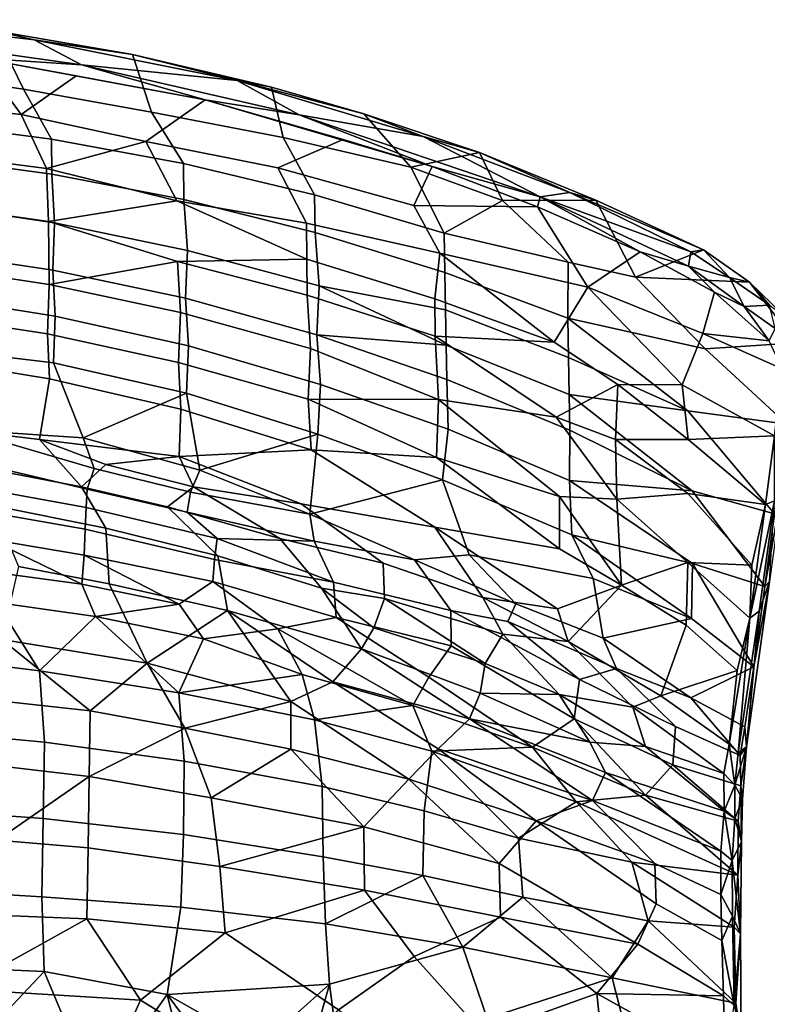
# Model space of a CAD drawing. Header units: millimetres. Extents: x -31 to 2906, y -30 to 542.
# Tile 53 of 54: x 2687 to 2833, y 347 to 539. Entities that reach past the tile are written whole.
import ezdxf

# ---------------------------------------------------------------- set-up
doc = ezdxf.new("R2010")
doc.units = ezdxf.units.MM
doc.layers.add('Layer 01', color=7, linetype='Continuous', true_color=0x000000)

msp = doc.modelspace()

# ---------------------------------------------------------------- linework, layer by layer
at = {"layer": 'Layer 01'}
for points in [[(2656.72, 539.38, 798.52), (2664.76, 535.37, 799.5), (2698.85, 530.61, 798.79), (2689.65, 535.43, 797.78)], [(2681.98, 537.18, 796.58), (2656.72, 539.38, 798.52), (2689.65, 535.43, 797.78)], [(2681.98, 537.18, 796.58), (2687.57, 525.81, 765.45), (2667.4, 528.77, 766.83), (2664.92, 538.95, 795.72)], [(2681.98, 537.18, 796.58), (2689.65, 535.43, 797.78), (2708.84, 532.59, 795.62)], [(2708.84, 532.59, 795.62), (2712.5, 521.33, 765.34), (2687.57, 525.81, 765.45), (2681.98, 537.18, 796.58)], [(2665.62, 523.32, 769.27), (2687.08, 520.91, 769.95), (2679.06, 531.86, 798.33), (2656.72, 534.34, 798.76)], [(2664.76, 535.37, 799.5), (2679.06, 531.86, 798.33), (2698.85, 530.61, 798.79)], [(2729.23, 527.52, 796.55), (2689.65, 535.43, 797.78), (2698.85, 530.61, 798.79)], [(2708.84, 532.59, 795.62), (2689.65, 535.43, 797.78), (2729.23, 527.52, 796.55)], [(2697.8, 528.46, 796.84), (2679.06, 531.86, 798.33), (2687.08, 520.91, 769.95)], [(2698.85, 530.61, 798.79), (2679.06, 531.86, 798.33), (2722.96, 523.76, 797.16)], [(2697.8, 528.46, 796.84), (2722.96, 523.76, 797.16), (2679.06, 531.86, 798.33)], [(2708.84, 532.59, 795.62), (2729.23, 527.52, 796.55), (2735.94, 526.22, 794.58)], [(2735.94, 526.22, 794.58), (2738.18, 516.39, 768.53), (2712.5, 521.33, 765.34), (2708.84, 532.59, 795.62)], [(2698.85, 530.61, 798.79), (2722.96, 523.76, 797.16), (2741.33, 520.82, 797.22)], [(2741.33, 520.82, 797.22), (2729.23, 527.52, 796.55), (2698.85, 530.61, 798.79)], [(2687.57, 525.81, 765.45), (2693.01, 516.11, 738.04), (2667.16, 519.47, 737.24), (2667.4, 528.77, 766.83)], [(2697.8, 528.46, 796.84), (2687.08, 520.91, 769.95), (2711.38, 515.65, 767.21), (2722.96, 523.76, 797.16)], [(2741.33, 520.82, 797.22), (2765.48, 516.59, 794.92), (2729.23, 527.52, 796.55)], [(2753.89, 521.06, 793.81), (2729.23, 527.52, 796.55), (2765.48, 516.59, 794.92)], [(2735.94, 526.22, 794.58), (2729.23, 527.52, 796.55), (2753.89, 521.06, 793.81)], [(2753.89, 521.06, 793.81), (2763.06, 510.65, 773.06), (2738.18, 516.39, 768.53), (2735.94, 526.22, 794.58)], [(2712.5, 521.33, 765.34), (2718.76, 511.38, 739.18), (2693.01, 516.11, 738.04), (2687.57, 525.81, 765.45)], [(2666.52, 513.7, 739.23), (2692.05, 510.4, 740.06), (2687.08, 520.91, 769.95), (2665.62, 523.32, 769.27)], [(2722.96, 523.76, 797.16), (2711.38, 515.65, 767.21), (2737.14, 510.53, 769.96), (2749.89, 516.06, 795.09)], [(2741.33, 520.82, 797.22), (2722.96, 523.76, 797.16), (2767.21, 510.78, 795.11)], [(2749.89, 516.06, 795.09), (2767.21, 510.78, 795.11), (2722.96, 523.76, 797.16)], [(2711.38, 515.65, 767.21), (2687.08, 520.91, 769.95), (2692.05, 510.4, 740.06)], [(2738.18, 516.39, 768.53), (2744.3, 505.27, 740.66), (2718.76, 511.38, 739.18), (2712.5, 521.33, 765.34)], [(2741.33, 520.82, 797.22), (2767.21, 510.78, 795.11), (2788.26, 504.88, 794.74)], [(2741.33, 520.82, 797.22), (2788.26, 504.88, 794.74), (2765.48, 516.59, 794.92)], [(2753.89, 521.06, 793.81), (2765.48, 516.59, 794.92), (2776.43, 513.49, 792.7)], [(2753.89, 521.06, 793.81), (2776.43, 513.49, 792.7), (2763.06, 510.65, 773.06)], [(2693.01, 516.11, 738.04), (2693.08, 509.28, 715.61), (2667.19, 512.8, 714.95), (2667.16, 519.47, 737.24)], [(2763.06, 510.65, 773.06), (2769.56, 497.8, 742.48), (2744.3, 505.27, 740.66), (2738.18, 516.39, 768.53)], [(2788.26, 504.88, 794.74), (2794.04, 505.69, 793.29), (2765.48, 516.59, 794.92)], [(2776.43, 513.49, 792.7), (2765.48, 516.59, 794.92), (2794.04, 505.69, 793.29)], [(2692.05, 510.4, 740.06), (2717.44, 504.05, 736.01), (2711.38, 515.65, 767.21)], [(2718.76, 511.38, 739.18), (2718.85, 504.32, 716.56), (2693.08, 509.28, 715.61), (2693.01, 516.11, 738.04)], [(2717.44, 504.05, 736.01), (2742.71, 499.72, 742.75), (2737.14, 510.53, 769.96), (2711.38, 515.65, 767.21)], [(2749.89, 516.06, 795.09), (2737.14, 510.53, 769.96), (2763.68, 503.18, 771.52), (2767.21, 510.78, 795.11)], [(2692.05, 510.4, 740.06), (2666.52, 513.7, 739.23), (2666.78, 503.68, 705.86), (2692.42, 500.02, 706.2)], [(2693.08, 509.28, 715.61), (2693.61, 499.79, 683), (2667.6, 503.63, 682.77), (2667.19, 512.8, 714.95)], [(2780.92, 504.14, 772.12), (2763.06, 510.65, 773.06), (2776.43, 513.49, 792.7)], [(2776.43, 513.49, 792.7), (2794.04, 505.69, 793.29), (2799.13, 504.22, 790.95)], [(2780.92, 504.14, 772.12), (2776.43, 513.49, 792.7), (2799.13, 504.22, 790.95)], [(2744.3, 505.27, 740.66), (2744.42, 497.92, 717.79), (2718.85, 504.32, 716.56), (2718.76, 511.38, 739.18)], [(2742.71, 499.72, 742.75), (2768.7, 493.9, 750.22), (2763.68, 503.18, 771.52), (2737.14, 510.53, 769.96)], [(2769.56, 497.8, 742.48), (2763.06, 510.65, 773.06), (2780.92, 504.14, 772.12)], [(2763.68, 503.18, 771.52), (2787.77, 502.88, 793.85), (2767.21, 510.78, 795.11)], [(2788.26, 504.88, 794.74), (2767.21, 510.78, 795.11), (2787.77, 502.88, 793.85)], [(2692.42, 500.02, 706.2), (2717.44, 504.05, 736.01), (2692.05, 510.4, 740.06)], [(2718.85, 504.32, 716.56), (2719.5, 494.41, 683.46), (2693.61, 499.79, 683), (2693.08, 509.28, 715.61)], [(2769.56, 497.8, 742.48), (2769.7, 490.08, 719.3), (2744.42, 497.92, 717.79), (2744.3, 505.27, 740.66)], [(2787.77, 502.88, 793.85), (2807.78, 494.14, 792.5), (2788.26, 504.88, 794.74)], [(2794.04, 505.69, 793.29), (2788.26, 504.88, 794.74), (2817.67, 494.13, 791.9)], [(2817.21, 491.32, 792.6), (2788.26, 504.88, 794.74), (2807.78, 494.14, 792.5)], [(2817.21, 491.32, 792.6), (2817.67, 494.13, 791.9), (2788.26, 504.88, 794.74)], [(2820.14, 494.55, 789.83), (2794.04, 505.69, 793.29), (2817.67, 494.13, 791.9)], [(2820.14, 494.55, 789.83), (2799.13, 504.22, 790.95), (2794.04, 505.69, 793.29)], [(2692.42, 500.02, 706.2), (2666.78, 503.68, 705.86), (2666.91, 491.66, 662.17), (2692.59, 487.76, 662.33)], [(2693.61, 499.79, 683), (2693.26, 490.57, 648.19), (2667.3, 494.46, 647.73), (2667.6, 503.63, 682.77)], [(2717.44, 504.05, 736.01), (2692.42, 500.02, 706.2), (2717.59, 492.23, 697.22), (2742.78, 492.69, 721.01)], [(2717.44, 504.05, 736.01), (2742.78, 492.69, 721.01), (2742.71, 499.72, 742.75)], [(2744.42, 497.92, 717.79), (2745.18, 487.5, 684.15), (2719.5, 494.41, 683.46), (2718.85, 504.32, 716.56)], [(2768.7, 493.9, 750.22), (2797.56, 487.25, 762.8), (2787.77, 502.88, 793.85), (2763.68, 503.18, 771.52)], [(2780.92, 504.14, 772.12), (2793.72, 492.12, 752.9), (2769.56, 497.8, 742.48)], [(2793.72, 492.12, 752.9), (2780.92, 504.14, 772.12), (2799.13, 504.22, 790.95), (2806.89, 489.2, 760.35)], [(2807.78, 494.14, 792.5), (2787.77, 502.88, 793.85), (2797.56, 487.25, 762.8)], [(2806.89, 489.2, 760.35), (2799.13, 504.22, 790.95), (2820.14, 494.55, 789.83)], [(2692.59, 487.76, 662.33), (2717.59, 492.23, 697.22), (2692.42, 500.02, 706.2)], [(2719.5, 494.41, 683.46), (2719.12, 485.08, 648.83), (2693.26, 490.57, 648.19), (2693.61, 499.79, 683)], [(2768.7, 493.9, 750.22), (2742.71, 499.72, 742.75), (2742.78, 492.69, 721.01), (2767.74, 484.99, 722.58)], [(2769.7, 490.08, 719.3), (2769.83, 482.81, 696.36), (2745.18, 487.5, 684.15), (2744.42, 497.92, 717.79)], [(2793.72, 492.12, 752.9), (2793.67, 481.2, 721.03), (2769.7, 490.08, 719.3), (2769.56, 497.8, 742.48)], [(2693.26, 490.57, 648.19), (2693.76, 481.59, 613.11), (2667.63, 485.74, 612.96), (2667.3, 494.46, 647.73)], [(2745.18, 487.5, 684.15), (2744.76, 477.98, 649.66), (2719.12, 485.08, 648.83), (2719.5, 494.41, 683.46)], [(2768.7, 493.9, 750.22), (2767.74, 484.99, 722.58), (2791.04, 476.55, 724.96)], [(2791.04, 476.55, 724.96), (2797.56, 487.25, 762.8), (2768.7, 493.9, 750.22)], [(2807.78, 494.14, 792.5), (2797.56, 487.25, 762.8), (2819.97, 478.21, 766.2), (2822.3, 486.29, 789.69)], [(2820.14, 494.55, 789.83), (2829.11, 488.23, 785.23), (2806.89, 489.2, 760.35)], [(2817.21, 491.32, 792.6), (2807.78, 494.14, 792.5), (2822.3, 486.29, 789.69)], [(2817.21, 491.32, 792.6), (2825.21, 489.11, 789.61), (2817.67, 494.13, 791.9)], [(2820.14, 494.55, 789.83), (2817.67, 494.13, 791.9), (2825.21, 489.11, 789.61)], [(2829.11, 488.23, 785.23), (2820.14, 494.55, 789.83), (2825.21, 489.11, 789.61)], [(2692.59, 487.76, 662.33), (2666.91, 491.66, 662.17), (2666.61, 482.08, 624.3), (2692.23, 478.14, 624.76)], [(2692.59, 487.76, 662.33), (2718.15, 482.3, 662.72), (2717.59, 492.23, 697.22)], [(2717.59, 492.23, 697.22), (2742.85, 485.68, 698.3), (2742.78, 492.69, 721.01)], [(2742.85, 485.68, 698.3), (2717.59, 492.23, 697.22), (2718.15, 482.3, 662.72), (2743.51, 475.27, 663.32)], [(2767.74, 484.99, 722.58), (2742.78, 492.69, 721.01), (2742.85, 485.68, 698.3), (2767.82, 477.67, 699.63)], [(2806.89, 489.2, 760.35), (2820.44, 475.21, 739.38), (2793.67, 481.2, 721.03), (2793.72, 492.12, 752.9)], [(2817.21, 491.32, 792.6), (2822.3, 486.29, 789.69), (2828.03, 483.51, 787.67)], [(2817.21, 491.32, 792.6), (2828.03, 483.51, 787.67), (2825.21, 489.11, 789.61)], [(2719.12, 485.08, 648.83), (2719.71, 475.8, 613.57), (2693.76, 481.59, 613.11), (2693.26, 490.57, 648.19)], [(2793.67, 481.2, 721.03), (2793.81, 473.55, 697.82), (2769.83, 482.81, 696.36), (2769.7, 490.08, 719.3)], [(2718.15, 482.3, 662.72), (2692.59, 487.76, 662.33), (2692.23, 478.14, 624.76), (2717.75, 472.58, 625.4)], [(2744.76, 477.98, 649.66), (2745.18, 487.5, 684.15), (2769.96, 475.93, 673.62)], [(2745.18, 487.5, 684.15), (2769.83, 482.81, 696.36), (2769.96, 475.93, 673.62)], [(2820.44, 475.21, 739.38), (2806.89, 489.2, 760.35), (2829.11, 488.23, 785.23), (2838.21, 476.42, 767.02)], [(2832.99, 483.75, 783.41), (2825.21, 489.11, 789.61), (2828.03, 483.51, 787.67)], [(2829.11, 488.23, 785.23), (2825.21, 489.11, 789.61), (2832.99, 483.75, 783.41)], [(2829.11, 488.23, 785.23), (2832.99, 483.75, 783.41), (2835.67, 481.87, 777.61)], [(2829.11, 488.23, 785.23), (2835.67, 481.87, 777.61), (2838.21, 476.42, 767.02)], [(2693.76, 481.59, 613.11), (2693.44, 472.49, 574.68), (2667.28, 475.61, 569.62), (2667.63, 485.74, 612.96)], [(2767.82, 477.67, 699.63), (2742.85, 485.68, 698.3), (2743.51, 475.27, 663.32), (2768.48, 465.34, 659.33)], [(2797.56, 487.25, 762.8), (2791.04, 476.55, 724.96), (2803.4, 468.25, 716.63), (2815.98, 468.18, 733.88)], [(2797.56, 487.25, 762.8), (2815.98, 468.18, 733.88), (2819.97, 478.21, 766.2)], [(2832.92, 476.8, 779.44), (2822.3, 486.29, 789.69), (2819.97, 478.21, 766.2)], [(2822.3, 486.29, 789.69), (2832.92, 476.8, 779.44), (2828.03, 483.51, 787.67)], [(2744.76, 477.98, 649.66), (2745.47, 468.27, 614.03), (2719.71, 475.8, 613.57), (2719.12, 485.08, 648.83)], [(2767.74, 484.99, 722.58), (2767.82, 477.67, 699.63), (2791.04, 476.55, 724.96)], [(2834.07, 479.21, 781.2), (2832.99, 483.75, 783.41), (2828.03, 483.51, 787.67)], [(2692.23, 478.14, 624.76), (2666.61, 482.08, 624.3), (2666.92, 473.63, 589.64), (2692.65, 469.39, 589.48)], [(2743.51, 475.27, 663.32), (2718.15, 482.3, 662.72), (2717.75, 472.58, 625.4), (2743.06, 465.39, 626.24)], [(2793.81, 473.55, 697.82), (2793.95, 466.34, 674.9), (2769.96, 475.93, 673.62), (2769.83, 482.81, 696.36)], [(2828.03, 483.51, 787.67), (2832.92, 476.8, 779.44), (2834.07, 479.21, 781.2)], [(2719.71, 475.8, 613.57), (2719.37, 466.61, 575.39), (2693.44, 472.49, 574.68), (2693.76, 481.59, 613.11)], [(2817.08, 463.15, 699.95), (2793.67, 481.2, 721.03), (2820.44, 475.21, 739.38), (2836.35, 460.55, 722.48)], [(2793.81, 473.55, 697.82), (2793.67, 481.2, 721.03), (2817.08, 463.15, 699.95)], [(2717.75, 472.58, 625.4), (2692.23, 478.14, 624.76), (2692.65, 469.39, 589.48), (2718.26, 463.46, 589.6)], [(2744.76, 477.98, 649.66), (2769.96, 475.93, 673.62), (2770.09, 469.28, 650.69)], [(2770.09, 469.28, 650.69), (2770.34, 459.6, 615.96), (2745.47, 468.27, 614.03), (2744.76, 477.98, 649.66)], [(2833.99, 458.25, 732.44), (2835.43, 471.32, 769.18), (2819.97, 478.21, 766.2), (2815.98, 468.18, 733.88)], [(2835.43, 471.32, 769.18), (2832.92, 476.8, 779.44), (2819.97, 478.21, 766.2)], [(2791.04, 476.55, 724.96), (2767.82, 477.67, 699.63), (2791.43, 461.91, 680.25), (2803.4, 468.25, 716.63)], [(2767.82, 477.67, 699.63), (2768.48, 465.34, 659.33), (2791.43, 461.91, 680.25)], [(2838.21, 476.42, 767.02), (2836.35, 460.55, 722.48), (2820.44, 475.21, 739.38)], [(2675.59, 459.42, 503.2), (2667.28, 475.61, 569.62), (2693.44, 472.49, 574.68), (2699.19, 457.89, 516.06)], [(2745.47, 468.27, 614.03), (2744.95, 458.61, 574.62), (2719.37, 466.61, 575.39), (2719.71, 475.8, 613.57)], [(2743.06, 465.39, 626.24), (2768.48, 465.34, 659.33), (2743.51, 475.27, 663.32)], [(2793.95, 466.34, 674.9), (2794.08, 459.4, 651.87), (2770.09, 469.28, 650.69), (2769.96, 475.93, 673.62)], [(2692.65, 469.39, 589.48), (2666.92, 473.63, 589.64), (2666.62, 460.5, 532.26), (2690.67, 457.55, 536.86)], [(2693.44, 472.49, 574.68), (2719.37, 466.61, 575.39), (2699.19, 457.89, 516.06)], [(2743.06, 465.39, 626.24), (2717.75, 472.58, 625.4), (2718.26, 463.46, 589.6), (2743.64, 455.56, 588.84)], [(2793.95, 466.34, 674.9), (2793.81, 473.55, 697.82), (2817.08, 463.15, 699.95)], [(2718.26, 463.46, 589.6), (2692.65, 469.39, 589.48), (2690.67, 457.55, 536.86), (2717.9, 454.26, 550.61)], [(2794.08, 459.4, 651.87), (2793.99, 449.59, 617.34), (2770.34, 459.6, 615.96), (2770.09, 469.28, 650.69)], [(2719.37, 466.61, 575.39), (2721.94, 451.57, 513.92), (2699.19, 457.89, 516.06)], [(2719.37, 466.61, 575.39), (2744.95, 458.61, 574.62), (2721.94, 451.57, 513.92)], [(2770.34, 459.6, 615.96), (2769.26, 449.72, 575.78), (2744.95, 458.61, 574.62), (2745.47, 468.27, 614.03)], [(2791.43, 461.91, 680.25), (2802.98, 457.56, 683.3), (2803.4, 468.25, 716.63)], [(2803.4, 468.25, 716.63), (2802.98, 457.56, 683.3), (2817.14, 457.56, 704.95)], [(2803.4, 468.25, 716.63), (2817.14, 457.56, 704.95), (2815.98, 468.18, 733.88)], [(2817.14, 457.56, 704.95), (2833.99, 458.25, 732.44), (2815.98, 468.18, 733.88)], [(2743.06, 465.39, 626.24), (2768.1, 454.07, 618), (2768.48, 465.34, 659.33)], [(2743.64, 455.56, 588.84), (2768.1, 454.07, 618), (2743.06, 465.39, 626.24)], [(2768.48, 465.34, 659.33), (2768.1, 454.07, 618), (2792.03, 446.46, 628.68)], [(2791.43, 461.91, 680.25), (2768.48, 465.34, 659.33), (2792.03, 446.46, 628.68), (2803.24, 445.93, 645.93)], [(2817.94, 447.55, 652.37), (2793.95, 466.34, 674.9), (2817.08, 463.15, 699.95), (2833.96, 443.07, 666.64)], [(2794.08, 459.4, 651.87), (2793.95, 466.34, 674.9), (2817.94, 447.55, 652.37)], [(2717.9, 454.26, 550.61), (2743.64, 455.56, 588.84), (2718.26, 463.46, 589.6)], [(2817.08, 463.15, 699.95), (2836.35, 460.55, 722.48), (2833.96, 443.07, 666.64)], [(2791.43, 461.91, 680.25), (2803.24, 445.93, 645.93), (2802.98, 457.56, 683.3)], [(2690.67, 457.55, 536.86), (2666.62, 460.5, 532.26), (2680.84, 451.76, 505.12), (2698.88, 448.32, 506.2)], [(2701.32, 451.88, 494.36), (2699.97, 447.86, 481.57), (2674.74, 453.83, 483.74), (2675.59, 459.42, 503.2)], [(2701.32, 451.88, 494.36), (2675.59, 459.42, 503.2), (2699.19, 457.89, 516.06)], [(2793.99, 449.59, 617.34), (2794.48, 438.99, 578.75), (2769.26, 449.72, 575.78), (2770.34, 459.6, 615.96)], [(2793.99, 449.59, 617.34), (2794.08, 459.4, 651.87), (2817.94, 447.55, 652.37)], [(2717.9, 454.26, 550.61), (2690.67, 457.55, 536.86), (2703.58, 452.65, 527.91)], [(2703.58, 452.65, 527.91), (2690.67, 457.55, 536.86), (2698.88, 448.32, 506.2)], [(2721.94, 451.57, 513.92), (2720.11, 447.27, 495.62), (2701.32, 451.88, 494.36), (2699.19, 457.89, 516.06)], [(2721.94, 451.57, 513.92), (2744.95, 458.61, 574.62), (2743.36, 443.03, 507.09)], [(2743.36, 443.03, 507.09), (2744.95, 458.61, 574.62), (2769.26, 449.72, 575.78)], [(2817.14, 457.56, 704.95), (2802.98, 457.56, 683.3), (2817.04, 447.01, 672.65), (2832.21, 444.91, 691.95)], [(2802.98, 457.56, 683.3), (2803.24, 445.93, 645.93), (2817.04, 447.01, 672.65)], [(2817.14, 457.56, 704.95), (2832.21, 444.91, 691.95), (2833.99, 458.25, 732.44)], [(2833.96, 445.6, 692.95), (2833.99, 458.25, 732.44), (2832.21, 444.91, 691.95)], [(2743.64, 455.56, 588.84), (2717.9, 454.26, 550.61), (2741.71, 445, 542.61), (2767.77, 440.45, 565.21)], [(2768.1, 454.07, 618), (2743.64, 455.56, 588.84), (2767.77, 440.45, 565.21), (2792.06, 436.26, 591.65)], [(2674.74, 453.83, 483.74), (2699.97, 447.86, 481.57), (2699.79, 444.32, 472.99), (2672.61, 449.22, 471.55)], [(2717.9, 454.26, 550.61), (2703.58, 452.65, 527.91), (2720.69, 448.32, 528.6)], [(2741.71, 445, 542.61), (2717.9, 454.26, 550.61), (2720.69, 448.32, 528.6)], [(2768.1, 454.07, 618), (2792.06, 436.26, 591.65), (2792.03, 446.46, 628.68)], [(2698.88, 448.32, 506.2), (2680.84, 451.76, 505.12), (2681.5, 444.68, 483.79), (2703.59, 440.25, 485.06)], [(2703.58, 452.65, 527.91), (2698.88, 448.32, 506.2), (2715.64, 444.42, 507.34), (2720.69, 448.32, 528.6)], [(2701.32, 451.88, 494.36), (2720.11, 447.27, 495.62), (2719.46, 443.42, 483.6), (2699.97, 447.86, 481.57)], [(2743.36, 443.03, 507.09), (2720.11, 447.27, 495.62), (2721.94, 451.57, 513.92)], [(2672.61, 449.22, 471.55), (2699.79, 444.32, 472.99), (2699.58, 440.07, 464.66), (2681.03, 443.33, 463.31)], [(2763.77, 434.12, 503.5), (2743.36, 443.03, 507.09), (2769.26, 449.72, 575.78), (2774.46, 435.05, 525.65)], [(2774.46, 435.05, 525.65), (2769.26, 449.72, 575.78), (2794.48, 438.99, 578.75), (2798.64, 430.47, 554.21)], [(2817.99, 433.4, 604.21), (2793.99, 449.59, 617.34), (2817.94, 447.55, 652.37), (2832.1, 428.93, 617.64)], [(2794.48, 438.99, 578.75), (2793.99, 449.59, 617.34), (2817.99, 433.4, 604.21)], [(2715.64, 444.42, 507.34), (2698.88, 448.32, 506.2), (2703.59, 440.25, 485.06), (2725.47, 434.88, 487.35)], [(2699.97, 447.86, 481.57), (2719.46, 443.42, 483.6), (2725.33, 438.28, 475.24), (2699.79, 444.32, 472.99)], [(2720.69, 448.32, 528.6), (2715.64, 444.42, 507.34), (2737.51, 438.24, 509.58)], [(2744.22, 437.74, 490.06), (2719.46, 443.42, 483.6), (2720.11, 447.27, 495.62), (2743.36, 443.03, 507.09)], [(2741.71, 445, 542.61), (2720.69, 448.32, 528.6), (2737.51, 438.24, 509.58), (2757.68, 433.44, 519.5)], [(2817.94, 447.55, 652.37), (2833.96, 443.07, 666.64), (2832.1, 428.93, 617.64)], [(2832.1, 428.93, 617.64), (2835.41, 447.44, 687.73), (2833.01, 429.87, 627.93)], [(2833.96, 443.07, 666.64), (2835.41, 447.44, 687.73), (2832.1, 428.93, 617.64)], [(2792.06, 436.26, 591.65), (2804.12, 429.17, 588.66), (2792.03, 446.46, 628.68)], [(2792.03, 446.46, 628.68), (2804.12, 429.17, 588.66), (2803.24, 445.93, 645.93)], [(2817.04, 447.01, 672.65), (2803.24, 445.93, 645.93), (2817.07, 433.55, 628.9), (2829.56, 433.07, 651.01)], [(2803.24, 445.93, 645.93), (2804.12, 429.17, 588.66), (2817.07, 433.55, 628.9)], [(2829.56, 433.07, 651.01), (2832.21, 444.91, 691.95), (2817.04, 447.01, 672.65)], [(2830.97, 424.11, 618.89), (2833.96, 445.6, 692.95), (2829.15, 422.73, 616.29)], [(2832.21, 444.91, 691.95), (2829.15, 422.73, 616.29), (2833.96, 445.6, 692.95)], [(2830.97, 424.11, 618.89), (2833.01, 429.87, 627.93), (2833.96, 445.6, 692.95)], [(2703.59, 440.25, 485.06), (2681.5, 444.68, 483.79), (2686.56, 432.77, 463.25), (2704.26, 429.44, 464.71)], [(2699.79, 444.32, 472.99), (2725.33, 438.28, 475.24), (2724.82, 434.19, 466.91), (2699.58, 440.07, 464.66)], [(2737.51, 438.24, 509.58), (2715.64, 444.42, 507.34), (2725.47, 434.88, 487.35), (2745.67, 428.59, 489.46)], [(2725.33, 438.28, 475.24), (2719.46, 443.42, 483.6), (2744.22, 437.74, 490.06)], [(2757.68, 433.44, 519.5), (2777.09, 426.73, 526.6), (2767.77, 440.45, 565.21), (2741.71, 445, 542.61)], [(2829.15, 422.73, 616.29), (2832.21, 444.91, 691.95), (2829.56, 433.07, 651.01)], [(2681.03, 443.33, 463.31), (2699.58, 440.07, 464.66), (2699.37, 435.04, 456.78), (2680.88, 438.14, 455.31)], [(2763.77, 434.12, 503.5), (2744.22, 437.74, 490.06), (2743.36, 443.03, 507.09)], [(2699.58, 440.07, 464.66), (2724.82, 434.19, 466.91), (2724.46, 429.87, 459.91), (2699.37, 435.04, 456.78)], [(2725.47, 434.88, 487.35), (2703.59, 440.25, 485.06), (2704.26, 429.44, 464.71), (2727.3, 424.2, 467.58)], [(2792.06, 436.26, 591.65), (2767.77, 440.45, 565.21), (2791.66, 424.57, 546.49), (2804.12, 429.17, 588.66)], [(2777.09, 426.73, 526.6), (2791.66, 424.57, 546.49), (2767.77, 440.45, 565.21)], [(2698.94, 429.37, 449.68), (2672.42, 432.9, 446.92), (2680.88, 438.14, 455.31)], [(2698.94, 429.37, 449.68), (2680.88, 438.14, 455.31), (2699.37, 435.04, 456.78)], [(2748.02, 429.73, 474.31), (2724.82, 434.19, 466.91), (2725.33, 438.28, 475.24)], [(2748.02, 429.73, 474.31), (2725.33, 438.28, 475.24), (2744.22, 437.74, 490.06)], [(2737.51, 438.24, 509.58), (2745.67, 428.59, 489.46), (2757.94, 426.54, 496.79), (2757.68, 433.44, 519.5)], [(2770.84, 424.22, 483.51), (2748.02, 429.73, 474.31), (2744.22, 437.74, 490.06), (2763.77, 434.12, 503.5)], [(2817.99, 433.4, 604.21), (2817.76, 422.68, 565.08), (2794.48, 438.99, 578.75)], [(2817.76, 422.68, 565.08), (2798.64, 430.47, 554.21), (2794.48, 438.99, 578.75)], [(2717.88, 425.48, 451.7), (2698.94, 429.37, 449.68), (2699.37, 435.04, 456.78)], [(2717.88, 425.48, 451.7), (2699.37, 435.04, 456.78), (2724.46, 429.87, 459.91)], [(2724.82, 434.19, 466.91), (2748.02, 429.73, 474.31), (2748.52, 422.89, 463.01), (2724.46, 429.87, 459.91)], [(2745.67, 428.59, 489.46), (2725.47, 434.88, 487.35), (2727.3, 424.2, 467.58), (2753.46, 416.77, 471.7)], [(2783.56, 425.53, 505.04), (2763.77, 434.12, 503.5), (2774.46, 435.05, 525.65)], [(2763.77, 434.12, 503.5), (2783.56, 425.53, 505.04), (2782.01, 422.11, 492.24), (2770.84, 424.22, 483.51)], [(2783.56, 425.53, 505.04), (2774.46, 435.05, 525.65), (2798.64, 430.47, 554.21), (2800.54, 418.85, 513.11)], [(2701.57, 423.04, 444.11), (2682.29, 425.78, 442.18), (2672.42, 432.9, 446.92), (2698.94, 429.37, 449.68)], [(2683.37, 418.58, 447.3), (2711.66, 413.95, 450.28), (2704.26, 429.44, 464.71), (2686.56, 432.77, 463.25)], [(2757.68, 433.44, 519.5), (2757.94, 426.54, 496.79), (2781.02, 419.6, 507.54), (2777.09, 426.73, 526.6)], [(2804.12, 429.17, 588.66), (2816.76, 421.39, 585.85), (2817.07, 433.55, 628.9)], [(2817.07, 433.55, 628.9), (2816.76, 421.39, 585.85), (2826.69, 412.51, 576.03), (2829.15, 422.73, 616.29)], [(2817.07, 433.55, 628.9), (2829.15, 422.73, 616.29), (2829.56, 433.07, 651.01)], [(2817.99, 433.4, 604.21), (2829.92, 413.26, 558.19), (2817.76, 422.68, 565.08)], [(2817.99, 433.4, 604.21), (2832.1, 428.93, 617.64), (2829.92, 413.26, 558.19)], [(2798.64, 430.47, 554.21), (2817.76, 422.68, 565.08), (2800.54, 418.85, 513.11)], [(2698.94, 429.37, 449.68), (2717.88, 425.48, 451.7), (2701.57, 423.04, 444.11)], [(2727.3, 424.2, 467.58), (2704.26, 429.44, 464.71), (2711.66, 413.95, 450.28)], [(2737.12, 420.68, 454.09), (2722.64, 418.67, 446.53), (2717.88, 425.48, 451.7), (2724.46, 429.87, 459.91)], [(2737.12, 420.68, 454.09), (2724.46, 429.87, 459.91), (2748.52, 422.89, 463.01)], [(2753.46, 416.77, 471.7), (2755.87, 420.82, 480.92), (2745.67, 428.59, 489.46)], [(2755.87, 420.82, 480.92), (2757.94, 426.54, 496.79), (2745.67, 428.59, 489.46)], [(2770.93, 417.33, 469.71), (2748.52, 422.89, 463.01), (2748.02, 429.73, 474.31), (2770.84, 424.22, 483.51)], [(2804.12, 429.17, 588.66), (2791.66, 424.57, 546.49), (2793.75, 418.17, 525.82)], [(2804.12, 429.17, 588.66), (2793.75, 418.17, 525.82), (2811.78, 407.59, 524.51), (2816.76, 421.39, 585.85)], [(2833.01, 429.87, 627.93), (2830.97, 424.11, 618.89), (2828.5, 397.64, 503.52)], [(2829.92, 413.26, 558.19), (2833.01, 429.87, 627.93), (2828.5, 397.64, 503.52)], [(2832.1, 428.93, 617.64), (2833.01, 429.87, 627.93), (2829.92, 413.26, 558.19)], [(2755.87, 420.82, 480.92), (2777.55, 413.9, 487.38), (2757.94, 426.54, 496.79)], [(2757.94, 426.54, 496.79), (2777.55, 413.9, 487.38), (2781.02, 419.6, 507.54)], [(2793.75, 418.17, 525.82), (2791.66, 424.57, 546.49), (2777.09, 426.73, 526.6)], [(2781.02, 419.6, 507.54), (2793.75, 418.17, 525.82), (2777.09, 426.73, 526.6)], [(2682.29, 425.78, 442.18), (2690.71, 412.47, 434.27), (2670.91, 414.95, 432.77)], [(2690.71, 412.47, 434.27), (2682.29, 425.78, 442.18), (2701.57, 423.04, 444.11)], [(2722.64, 418.67, 446.53), (2701.57, 423.04, 444.11), (2717.88, 425.48, 451.7)], [(2711.66, 413.95, 450.28), (2739.66, 406.46, 453.04), (2727.3, 424.2, 467.58)], [(2747.89, 410.3, 459.98), (2753.46, 416.77, 471.7), (2727.3, 424.2, 467.58)], [(2739.66, 406.46, 453.04), (2747.89, 410.3, 459.98), (2727.3, 424.2, 467.58)], [(2795.95, 410.75, 482.2), (2770.84, 424.22, 483.51), (2782.01, 422.11, 492.24)], [(2795.95, 410.75, 482.2), (2794.94, 403.11, 467.8), (2770.93, 417.33, 469.71), (2770.84, 424.22, 483.51)], [(2803.16, 412.93, 498.28), (2782.01, 422.11, 492.24), (2783.56, 425.53, 505.04), (2800.54, 418.85, 513.11)], [(2701.57, 423.04, 444.11), (2717.84, 408.19, 437.38), (2690.71, 412.47, 434.27)], [(2701.57, 423.04, 444.11), (2722.64, 418.67, 446.53), (2717.84, 408.19, 437.38)], [(2766.58, 411.22, 458.3), (2763.46, 405.69, 450.95), (2737.12, 420.68, 454.09), (2748.52, 422.89, 463.01)], [(2766.58, 411.22, 458.3), (2748.52, 422.89, 463.01), (2770.93, 417.33, 469.71)], [(2817.65, 407.2, 507.15), (2800.54, 418.85, 513.11), (2817.76, 422.68, 565.08), (2829.92, 413.26, 558.19)], [(2829.15, 422.73, 616.29), (2826.69, 412.51, 576.03), (2825.14, 398.15, 520.88)], [(2829.15, 422.73, 616.29), (2825.14, 398.15, 520.88), (2826.87, 396.49, 512.89)], [(2829.15, 422.73, 616.29), (2826.87, 396.49, 512.89), (2830.97, 424.11, 618.89)], [(2826.87, 396.49, 512.89), (2828.5, 397.64, 503.52), (2830.97, 424.11, 618.89)], [(2737.12, 420.68, 454.09), (2741.9, 411.77, 447.22), (2722.64, 418.67, 446.53)], [(2737.12, 420.68, 454.09), (2763.46, 405.69, 450.95), (2741.9, 411.77, 447.22)], [(2777.55, 413.9, 487.38), (2755.87, 420.82, 480.92), (2753.46, 416.77, 471.7), (2776.59, 408.09, 475.53)], [(2795.95, 410.75, 482.2), (2782.01, 422.11, 492.24), (2803.16, 412.93, 498.28)], [(2816.76, 421.39, 585.85), (2811.78, 407.59, 524.51), (2826.69, 412.51, 576.03)], [(2700.59, 404.69, 441.62), (2683.37, 418.58, 447.3), (2673.89, 407.58, 438.73)], [(2711.66, 413.95, 450.28), (2683.37, 418.58, 447.3), (2700.59, 404.69, 441.62)], [(2717.84, 408.19, 437.38), (2722.64, 418.67, 446.53), (2741.9, 411.77, 447.22)], [(2777.55, 413.9, 487.38), (2791.97, 407.85, 490.92), (2781.02, 419.6, 507.54)], [(2781.02, 419.6, 507.54), (2791.97, 407.85, 490.92), (2806.33, 405.38, 506.03), (2793.75, 418.17, 525.82)], [(2803.16, 412.93, 498.28), (2800.54, 418.85, 513.11), (2817.65, 407.2, 507.15)], [(2747.89, 410.3, 459.98), (2774.53, 403.14, 466.93), (2753.46, 416.77, 471.7)], [(2774.53, 403.14, 466.93), (2776.59, 408.09, 475.53), (2753.46, 416.77, 471.7)], [(2794.94, 403.11, 467.8), (2786.8, 397.59, 455.81), (2766.58, 411.22, 458.3), (2770.93, 417.33, 469.71)], [(2806.33, 405.38, 506.03), (2811.78, 407.59, 524.51), (2793.75, 418.17, 525.82)], [(2690.71, 412.47, 434.27), (2691.64, 398.59, 428.01), (2664.32, 401.08, 425.7), (2670.91, 414.95, 432.77)], [(2700.59, 404.69, 441.62), (2718.99, 401.26, 443.66), (2711.66, 413.95, 450.28)], [(2711.66, 413.95, 450.28), (2718.99, 401.26, 443.66), (2739.66, 406.46, 453.04)], [(2776.59, 408.09, 475.53), (2791.97, 407.85, 490.92), (2777.55, 413.9, 487.38)], [(2814.67, 401.6, 486.92), (2795.95, 410.75, 482.2), (2803.16, 412.93, 498.28)], [(2817.65, 407.2, 507.15), (2827.26, 395.97, 493.38), (2814.67, 401.6, 486.92), (2803.16, 412.93, 498.28)], [(2829.92, 413.26, 558.19), (2828.16, 401.56, 511.41), (2817.65, 407.2, 507.15)], [(2829.92, 413.26, 558.19), (2828.5, 397.64, 503.52), (2828.16, 401.56, 511.41)], [(2717.84, 408.19, 437.38), (2718.91, 394.84, 431.21), (2691.64, 398.59, 428.01), (2690.71, 412.47, 434.27)], [(2717.84, 408.19, 437.38), (2741.9, 411.77, 447.22), (2744.28, 402.91, 441.58)], [(2744.28, 402.91, 441.58), (2741.9, 411.77, 447.22), (2763.46, 405.69, 450.95)], [(2766.58, 411.22, 458.3), (2786.8, 397.59, 455.81), (2763.46, 405.69, 450.95)], [(2795.95, 410.75, 482.2), (2814.67, 401.6, 486.92), (2814.13, 394.16, 472.59), (2794.94, 403.11, 467.8)], [(2825.14, 398.15, 520.88), (2826.69, 412.51, 576.03), (2811.78, 407.59, 524.51)], [(2768.39, 397.24, 457.48), (2747.89, 410.3, 459.98), (2739.66, 406.46, 453.04), (2762.68, 391.33, 450.97)], [(2768.39, 397.24, 457.48), (2774.53, 403.14, 466.93), (2747.89, 410.3, 459.98)], [(2700.59, 404.69, 441.62), (2673.89, 407.58, 438.73), (2676.55, 394.65, 433.55), (2700.37, 391.84, 435.88)], [(2744.28, 402.91, 441.58), (2745.76, 389.92, 435.41), (2718.91, 394.84, 431.21), (2717.84, 408.19, 437.38)], [(2774.53, 403.14, 466.93), (2797.96, 398.59, 479.28), (2776.59, 408.09, 475.53)], [(2776.59, 408.09, 475.53), (2797.96, 398.59, 479.28), (2791.97, 407.85, 490.92)], [(2791.97, 407.85, 490.92), (2808.84, 397.74, 490.55), (2806.33, 405.38, 506.03)], [(2797.96, 398.59, 479.28), (2808.84, 397.74, 490.55), (2791.97, 407.85, 490.92)], [(2825.14, 398.15, 520.88), (2811.78, 407.59, 524.51), (2806.33, 405.38, 506.03), (2824.06, 392.44, 501.36)], [(2817.65, 407.2, 507.15), (2828.16, 401.56, 511.41), (2827.26, 395.97, 493.38)], [(2739.66, 406.46, 453.04), (2718.99, 401.26, 443.66), (2739.66, 397.2, 446.89)], [(2739.66, 397.2, 446.89), (2762.68, 391.33, 450.97), (2739.66, 406.46, 453.04)], [(2744.28, 402.91, 441.58), (2763.46, 405.69, 450.95), (2767.16, 396.79, 445.78)], [(2767.16, 396.79, 445.78), (2763.46, 405.69, 450.95), (2786.8, 397.59, 455.81)], [(2806.33, 405.38, 506.03), (2808.84, 397.74, 490.55), (2824.06, 392.44, 501.36)], [(2700.37, 391.84, 435.88), (2718.99, 401.26, 443.66), (2700.59, 404.69, 441.62)], [(2774.53, 403.14, 466.93), (2768.39, 397.24, 457.48), (2798.48, 387.22, 465.01)], [(2774.53, 403.14, 466.93), (2801.05, 392.67, 473.11), (2797.96, 398.59, 479.28)], [(2798.48, 387.22, 465.01), (2801.05, 392.67, 473.11), (2774.53, 403.14, 466.93)], [(2794.94, 403.11, 467.8), (2808.79, 388.23, 460.91), (2786.8, 397.59, 455.81)], [(2794.94, 403.11, 467.8), (2814.13, 394.16, 472.59), (2808.79, 388.23, 460.91)], [(2700.37, 391.84, 435.88), (2724.14, 387.73, 438.62), (2718.99, 401.26, 443.66)], [(2724.14, 387.73, 438.62), (2739.66, 397.2, 446.89), (2718.99, 401.26, 443.66)], [(2767.16, 396.79, 445.78), (2765.69, 385.16, 439.17), (2745.76, 389.92, 435.41), (2744.28, 402.91, 441.58)], [(2814.67, 401.6, 486.92), (2827.26, 395.97, 493.38), (2827.42, 390.05, 481.32), (2814.13, 394.16, 472.59)], [(2828.5, 397.64, 503.52), (2827.26, 395.97, 493.38), (2828.16, 401.56, 511.41)], [(2691.64, 398.59, 428.01), (2691.39, 383.65, 423.75), (2664.14, 385.72, 421.48), (2664.32, 401.08, 425.7)], [(2718.91, 394.84, 431.21), (2718.78, 380.56, 426.96), (2691.39, 383.65, 423.75), (2691.64, 398.59, 428.01)], [(2795.3, 386.9, 451.66), (2767.16, 396.79, 445.78), (2786.8, 397.59, 455.81)], [(2795.3, 386.9, 451.66), (2786.8, 397.59, 455.81), (2808.79, 388.23, 460.91)], [(2797.96, 398.59, 479.28), (2801.05, 392.67, 473.11), (2824.18, 385.08, 485.07), (2808.84, 397.74, 490.55)], [(2808.84, 397.74, 490.55), (2824.18, 385.08, 485.07), (2824.06, 392.44, 501.36)], [(2825.14, 398.15, 520.88), (2824.06, 392.44, 501.36), (2826.26, 390.19, 495.38)], [(2826.87, 396.49, 512.89), (2825.14, 398.15, 520.88), (2826.26, 390.19, 495.38)], [(2828.5, 397.64, 503.52), (2826.26, 390.19, 495.38), (2827.75, 387.43, 480.55)], [(2828.5, 397.64, 503.52), (2826.87, 396.49, 512.89), (2826.26, 390.19, 495.38)], [(2828.5, 397.64, 503.52), (2827.42, 390.05, 481.32), (2827.26, 395.97, 493.38)], [(2827.42, 390.05, 481.32), (2828.5, 397.64, 503.52), (2827.75, 387.43, 480.55)], [(2724.14, 387.73, 438.62), (2753.92, 382.06, 443.63), (2739.66, 397.2, 446.89)], [(2762.68, 391.33, 450.97), (2739.66, 397.2, 446.89), (2753.92, 382.06, 443.63)], [(2768.39, 397.24, 457.48), (2762.68, 391.33, 450.97), (2787.51, 383.23, 456.06)], [(2784.07, 379.86, 442.95), (2765.69, 385.16, 439.17), (2767.16, 396.79, 445.78)], [(2784.07, 379.86, 442.95), (2767.16, 396.79, 445.78), (2795.3, 386.9, 451.66)], [(2798.48, 387.22, 465.01), (2768.39, 397.24, 457.48), (2787.51, 383.23, 456.06)], [(2682.46, 379.49, 430.09), (2700.37, 391.84, 435.88), (2676.55, 394.65, 433.55)], [(2745.76, 389.92, 435.41), (2746, 376.19, 431.15), (2718.78, 380.56, 426.96), (2718.91, 394.84, 431.21)], [(2814.13, 394.16, 472.59), (2826.86, 383.16, 470.1), (2808.79, 388.23, 460.91)], [(2827.42, 390.05, 481.32), (2826.86, 383.16, 470.1), (2814.13, 394.16, 472.59)], [(2682.46, 379.49, 430.09), (2700.14, 377.97, 431.94), (2700.37, 391.84, 435.88)], [(2724.14, 387.73, 438.62), (2700.37, 391.84, 435.88), (2700.14, 377.97, 431.94), (2725.82, 374.33, 435.04)], [(2823.53, 377.31, 473.22), (2801.05, 392.67, 473.11), (2798.48, 387.22, 465.01)], [(2801.05, 392.67, 473.11), (2823.53, 377.31, 473.22), (2824.18, 385.08, 485.07)], [(2826.26, 390.19, 495.38), (2824.06, 392.44, 501.36), (2824.18, 385.08, 485.07)], [(2765.69, 385.16, 439.17), (2765.41, 372.59, 434.86), (2746, 376.19, 431.15), (2745.76, 389.92, 435.41)], [(2753.92, 382.06, 443.63), (2780.3, 374.88, 448.72), (2762.68, 391.33, 450.97)], [(2780.3, 374.88, 448.72), (2787.51, 383.23, 456.06), (2762.68, 391.33, 450.97)], [(2826.26, 390.19, 495.38), (2824.18, 385.08, 485.07), (2826.23, 383.69, 480.83)], [(2826.23, 383.69, 480.83), (2827.75, 387.43, 480.55), (2826.26, 390.19, 495.38)], [(2827.42, 390.05, 481.32), (2827.55, 379.23, 468.29), (2826.86, 383.16, 470.1)], [(2827.42, 390.05, 481.32), (2827.75, 387.43, 480.55), (2827.55, 379.23, 468.29)], [(2725.82, 374.33, 435.04), (2753.92, 382.06, 443.63), (2724.14, 387.73, 438.62)], [(2795.3, 386.9, 451.66), (2808.79, 388.23, 460.91), (2826.79, 372.64, 459.21)], [(2808.79, 388.23, 460.91), (2826.86, 383.16, 470.1), (2826.79, 372.64, 459.21)], [(2784.07, 379.86, 442.95), (2795.3, 386.9, 451.66), (2806.16, 375.15, 449.66)], [(2787.51, 383.23, 456.06), (2810.61, 374.89, 462.07), (2798.48, 387.22, 465.01)], [(2806.16, 375.15, 449.66), (2795.3, 386.9, 451.66), (2826.79, 372.64, 459.21)], [(2823.53, 368.89, 465.22), (2823.53, 377.31, 473.22), (2798.48, 387.22, 465.01), (2810.61, 374.89, 462.07)], [(2827.75, 387.43, 480.55), (2826.23, 383.69, 480.83), (2827.55, 379.23, 468.29)], [(2691.39, 383.65, 423.75), (2691.15, 368.43, 421.27), (2664, 370.07, 419.07), (2664.14, 385.72, 421.48)], [(2784.07, 379.86, 442.95), (2784.9, 368.33, 439.11), (2765.41, 372.59, 434.86), (2765.69, 385.16, 439.17)], [(2823.53, 377.31, 473.22), (2825.73, 375.52, 470.84), (2824.18, 385.08, 485.07)], [(2826.23, 383.69, 480.83), (2824.18, 385.08, 485.07), (2825.73, 375.52, 470.84)], [(2718.78, 380.56, 426.96), (2718.23, 366.4, 424.45), (2691.15, 368.43, 421.27), (2691.39, 383.65, 423.75)], [(2725.82, 374.33, 435.04), (2754.06, 369.71, 439.76), (2753.92, 382.06, 443.63)], [(2780.3, 374.88, 448.72), (2753.92, 382.06, 443.63), (2754.06, 369.71, 439.76), (2780.55, 364.43, 445.23)], [(2780.3, 374.88, 448.72), (2807.32, 359.17, 452.3), (2810.9, 367.04, 457.15), (2787.51, 383.23, 456.06)], [(2810.9, 367.04, 457.15), (2810.61, 374.89, 462.07), (2787.51, 383.23, 456.06)], [(2826.23, 383.69, 480.83), (2825.73, 375.52, 470.84), (2827.55, 379.23, 468.29)], [(2826.79, 372.64, 459.21), (2826.86, 383.16, 470.1), (2827.55, 379.23, 468.29)], [(2746, 376.19, 431.15), (2746.43, 363.12, 428.8), (2718.23, 366.4, 424.45), (2718.78, 380.56, 426.96)], [(2700.14, 377.97, 431.94), (2682.46, 379.49, 430.09), (2675.53, 365.12, 427.11), (2699.92, 364.14, 429.59)], [(2809.36, 363.72, 445.84), (2784.9, 368.33, 439.11), (2784.07, 379.86, 442.95), (2806.16, 375.15, 449.66)], [(2827.35, 361.17, 453.61), (2827.55, 379.23, 468.29), (2825.73, 375.52, 470.84)], [(2826.79, 372.64, 459.21), (2827.55, 379.23, 468.29), (2827.35, 361.17, 453.61)], [(2725.82, 374.33, 435.04), (2700.14, 377.97, 431.94), (2699.92, 364.14, 429.59), (2726.88, 361.37, 432.93)], [(2746.43, 363.12, 428.8), (2746, 376.19, 431.15), (2765.41, 372.59, 434.86)], [(2823.53, 368.89, 465.22), (2825.73, 375.52, 470.84), (2823.53, 377.31, 473.22)], [(2726.88, 361.37, 432.93), (2754.06, 369.71, 439.76), (2725.82, 374.33, 435.04)], [(2780.3, 374.88, 448.72), (2780.55, 364.43, 445.23), (2807.32, 359.17, 452.3)], [(2806.16, 375.15, 449.66), (2826.79, 372.64, 459.21), (2826.08, 362.5, 452.52)], [(2809.36, 363.72, 445.84), (2806.16, 375.15, 449.66), (2826.08, 362.5, 452.52)], [(2823.53, 368.89, 465.22), (2810.61, 374.89, 462.07), (2810.9, 367.04, 457.15), (2823.69, 359.91, 459.6)], [(2825.73, 375.52, 470.84), (2823.53, 368.89, 465.22), (2825.75, 364.65, 461.88)], [(2825.73, 375.52, 470.84), (2825.75, 364.65, 461.88), (2827.35, 361.17, 453.61)], [(2746.43, 363.12, 428.8), (2765.41, 372.59, 434.86), (2773.18, 358.63, 433.85)], [(2773.18, 358.63, 433.85), (2765.41, 372.59, 434.86), (2784.9, 368.33, 439.11)], [(2826.79, 372.64, 459.21), (2827.35, 361.17, 453.61), (2826.08, 362.5, 452.52)], [(2691.15, 368.43, 421.27), (2691.62, 353.87, 420.19), (2664.51, 355.03, 418.02), (2664, 370.07, 419.07)], [(2726.88, 361.37, 432.93), (2748.98, 346.37, 435.19), (2763.69, 356.81, 439.32), (2754.06, 369.71, 439.76)], [(2763.69, 356.81, 439.32), (2780.55, 364.43, 445.23), (2754.06, 369.71, 439.76)], [(2823.53, 368.89, 465.22), (2823.69, 359.91, 459.6), (2825.75, 364.65, 461.88)], [(2718.23, 366.4, 424.45), (2715.59, 349.36, 422.67), (2691.62, 353.87, 420.19), (2691.15, 368.43, 421.27)], [(2773.18, 358.63, 433.85), (2784.9, 368.33, 439.11), (2802.32, 352.65, 440.39)], [(2784.9, 368.33, 439.11), (2809.36, 363.72, 445.84), (2802.32, 352.65, 440.39)], [(2810.9, 367.04, 457.15), (2807.32, 359.17, 452.3), (2824.03, 349.09, 455.03), (2823.69, 359.91, 459.6)], [(2675.24, 350.43, 425.95), (2699.92, 364.14, 429.59), (2675.53, 365.12, 427.11)], [(2718.23, 366.4, 424.45), (2746.43, 363.12, 428.8), (2747.23, 351.37, 427.58), (2715.59, 349.36, 422.67)], [(2826.12, 347.21, 453.54), (2825.75, 364.65, 461.88), (2823.69, 359.91, 459.6)], [(2826.12, 347.21, 453.54), (2827.35, 361.17, 453.61), (2825.75, 364.65, 461.88)], [(2675.24, 350.43, 425.95), (2710.38, 348.26, 429.41), (2699.92, 364.14, 429.59)], [(2710.38, 348.26, 429.41), (2726.88, 361.37, 432.93), (2699.92, 364.14, 429.59)], [(2747.23, 351.37, 427.58), (2746.43, 363.12, 428.8), (2773.18, 358.63, 433.85)], [(2763.69, 356.81, 439.32), (2777.29, 341.64, 440.48), (2799.31, 349.6, 447), (2780.55, 364.43, 445.23)], [(2799.31, 349.6, 447), (2807.32, 359.17, 452.3), (2780.55, 364.43, 445.23)], [(2802.32, 352.65, 440.39), (2809.36, 363.72, 445.84), (2826.43, 347.72, 447.16)], [(2809.36, 363.72, 445.84), (2826.08, 362.5, 452.52), (2826.43, 347.72, 447.16)], [(2710.38, 348.26, 429.41), (2734.15, 333.66, 432.23), (2748.98, 346.37, 435.19), (2726.88, 361.37, 432.93)], [(2826.43, 347.72, 447.16), (2826.08, 362.5, 452.52), (2827.35, 361.17, 453.61)], [(2827.49, 340.84, 447.65), (2827.35, 361.17, 453.61), (2826.12, 347.21, 453.54)], [(2826.43, 347.72, 447.16), (2827.35, 361.17, 453.61), (2827.49, 340.84, 447.65)], [(2807.32, 359.17, 452.3), (2799.31, 349.6, 447), (2824.03, 349.09, 455.03)], [(2823.69, 359.91, 459.6), (2824.03, 349.09, 455.03), (2826.12, 347.21, 453.54)], [(2777.94, 344.67, 433.34), (2749.49, 334.05, 427.24), (2747.23, 351.37, 427.58), (2773.18, 358.63, 433.85)], [(2777.94, 344.67, 433.34), (2773.18, 358.63, 433.85), (2802.32, 352.65, 440.39)], [(2748.98, 346.37, 435.19), (2769.21, 331.2, 438.19), (2777.29, 341.64, 440.48), (2763.69, 356.81, 439.32)], [(2677.06, 338.49, 418.61), (2664.51, 355.03, 418.02), (2691.62, 353.87, 420.19)], [(2677.06, 338.49, 418.61), (2691.62, 353.87, 420.19), (2701.63, 329.81, 420.85)], [(2715.59, 349.36, 422.67), (2701.63, 329.81, 420.85), (2691.62, 353.87, 420.19)], [(2747.23, 351.37, 427.58), (2733.54, 339.17, 424.98), (2715.59, 349.36, 422.67)], [(2743.67, 338.66, 426.55), (2733.54, 339.17, 424.98), (2747.23, 351.37, 427.58)], [(2747.23, 351.37, 427.58), (2749.49, 334.05, 427.24), (2743.67, 338.66, 426.55)], [(2807.11, 333.85, 439.31), (2785.31, 331.54, 434.25), (2777.94, 344.67, 433.34), (2802.32, 352.65, 440.39)], [(2826.3, 330.31, 444.21), (2807.11, 333.85, 439.31), (2802.32, 352.65, 440.39), (2826.43, 347.72, 447.16)], [(2710.38, 348.26, 429.41), (2675.24, 350.43, 425.95), (2675.38, 335.74, 425.66), (2704.64, 335.56, 428.43)], [(2715.59, 349.36, 422.67), (2720.03, 331.22, 423.03), (2701.63, 329.81, 420.85)], [(2715.59, 349.36, 422.67), (2725.14, 336.54, 423.75), (2720.03, 331.22, 423.03)], [(2733.54, 339.17, 424.98), (2725.14, 336.54, 423.75), (2715.59, 349.36, 422.67)], [(2777.29, 341.64, 440.48), (2800.65, 337.21, 445.61), (2799.31, 349.6, 447)], [(2799.31, 349.6, 447), (2800.65, 337.21, 445.61), (2824.26, 335.69, 452.01)], [(2824.26, 335.69, 452.01), (2824.03, 349.09, 455.03), (2799.31, 349.6, 447)], [(2704.64, 335.56, 428.43), (2734.15, 333.66, 432.23), (2710.38, 348.26, 429.41)], [(2826.12, 347.21, 453.54), (2824.03, 349.09, 455.03), (2824.26, 335.69, 452.01)], [(2826.3, 330.31, 444.21), (2826.43, 347.72, 447.16), (2827.73, 320.46, 444.29)], [(2826.43, 347.72, 447.16), (2827.49, 340.84, 447.65), (2827.73, 320.46, 444.29)]]:
    msp.add_3dface(points, dxfattribs=at)

doc.saveas('drawing.dxf')
